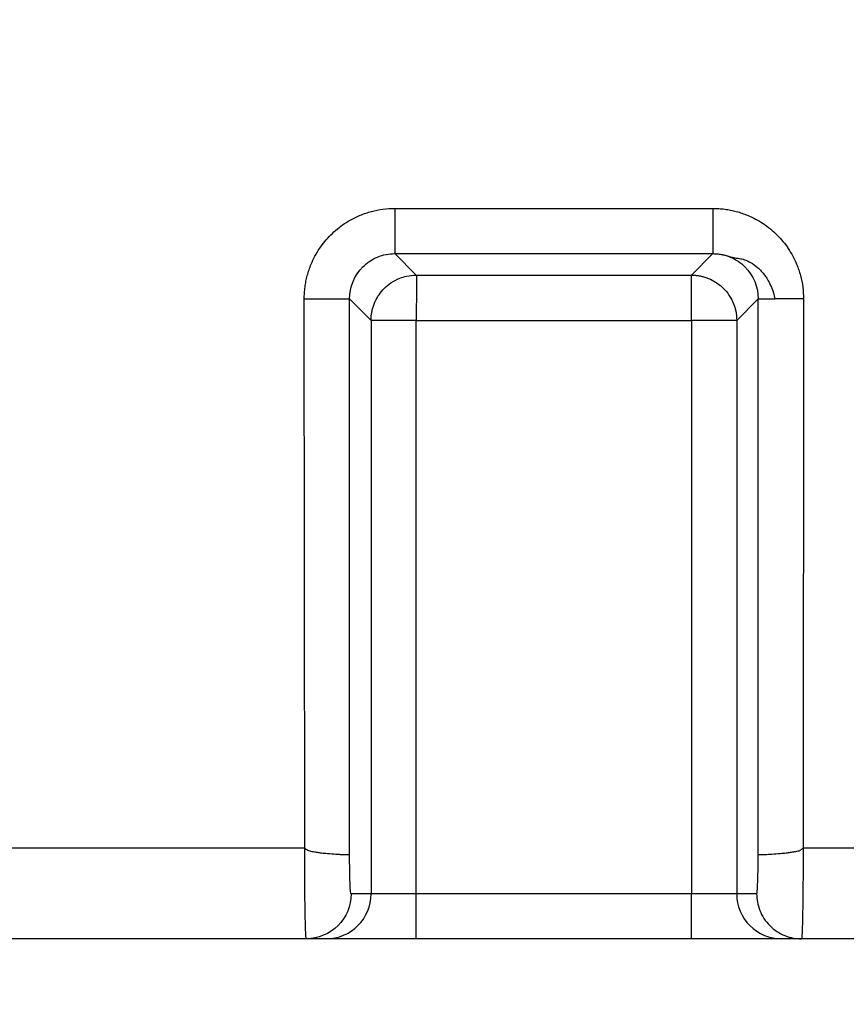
# Paper-space layout 'Web Drawing(2)' of a CAD drawing. Header units: millimetres. Extents: x 71 to 1085, y 76 to 849.
# Tile 6 of 63: x 362 to 380, y 141 to 163. Entities that reach past the tile are written whole.
import ezdxf

# ---------------------------------------------------------------- set-up
doc = ezdxf.new("R2010")
doc.units = ezdxf.units.MM
doc.layers.add('DIMENSIONS', color=140, linetype='Continuous', lineweight=25)
doc.styles.add('SLDTEXTSTYLE0', font='TXT', dxfattribs={"width": 0.75})
doc.dimstyles.new('SLDDIMSTYLE2', dxfattribs={"dimtxt": 10, "dimasz": 10, "dimexe": 0, "dimexo": 0.0625, "dimgap": 2.5, "dimtad": 0, "dimtih": 1, "dimtoh": 1, "dimdec": 1, "dimrnd": 1e-09, "dimzin": 12, "dimdsep": 46, "dimtxsty": 'SLDTEXTSTYLE0', "dimsah": 1, "dimcen": 0.09, "dimadec": 0, "dimazin": 3, "dimtfac": 1, "dimtdec": 1, "dimtofl": 0, "dimtmove": 0, "dimatfit": 3, "dimfxl": 0, "dimfrac": 2, "dimtolj": 1, "dimtzin": 12, "dimarcsym": 0})
doc.dimstyles.new('SLDDIMSTYLE3', dxfattribs={"dimtxt": 10, "dimasz": 10, "dimexe": 0, "dimexo": 0.0625, "dimgap": 2.5, "dimtad": 0, "dimtih": 1, "dimtoh": 1, "dimdec": 1, "dimrnd": 1e-09, "dimzin": 4, "dimdsep": 46, "dimtxsty": 'SLDTEXTSTYLE0', "dimsah": 1, "dimcen": 0.09, "dimadec": 0, "dimazin": 1, "dimtfac": 1, "dimtdec": 1, "dimtmove": 0, "dimatfit": 0, "dimfxl": 0, "dimfrac": 2, "dimtolj": 1, "dimtzin": 12, "dimarcsym": 0})

# ---------------------------------------------------------------- blocks, each defined once
blk = doc.blocks.new('_D_23')
at = {"layer": 'DIMENSIONS'}
for p, q in [((387.505, 192.232), (387.505, 117.271)), ((332.505, 191.382), (332.505, 117.271)), ((278.713, 121.919), (275.666, 121.919)), ((275.666, 121.919), (275.666, 106.044)), ((304.574, 121.919), (307.621, 121.919)), ((307.621, 121.919), (307.621, 106.044)), ((332.505, 120.446), (312.468, 120.446)), ((387.505, 120.446), (406.736, 120.446)), ((275.666, 106.044), (278.713, 106.044)), ((307.621, 106.044), (304.574, 106.044))]:
    blk.add_line(p, q, dxfattribs=at)
for points in [[(332.505, 120.446), (322.505, 121.985), (322.505, 118.908)], [(387.505, 120.446), (397.505, 118.908), (397.505, 121.985)]]:
    blk.add_solid(points, dxfattribs=at)
at = {"layer": 'DIMENSIONS', "char_height": 10, "attachment_point": 1, "style": 'SLDTEXTSTYLE0'}
for s, insert in [('55.0', (278.713, 136.84)), ('2.17', (278.713, 118.934))]:
    blk.add_mtext(s, dxfattribs=dict(at, insert=insert))
blk = doc.blocks.new('_D_25')
at = {"layer": 'DIMENSIONS'}
for p, q in [((332.505, 191.382), (332.505, 87.271)), ((456.005, 189.842), (456.005, 87.271)), ((381.324, 91.919), (378.277, 91.919)), ((378.277, 91.919), (378.277, 76.044)), ((407.185, 91.919), (410.232, 91.919)), ((410.232, 91.919), (410.232, 76.044)), ((332.505, 90.446), (373.431, 90.446)), ((456.005, 90.446), (415.079, 90.446)), ((378.277, 76.044), (381.324, 76.044)), ((410.232, 76.044), (407.185, 76.044))]:
    blk.add_line(p, q, dxfattribs=at)
for points in [[(332.505, 90.446), (342.505, 88.908), (342.505, 91.985)], [(456.005, 90.446), (446.005, 91.985), (446.005, 88.908)]]:
    blk.add_solid(points, dxfattribs=at)
at = {"layer": 'DIMENSIONS', "char_height": 10, "attachment_point": 1, "style": 'SLDTEXTSTYLE0'}
for s, insert in [('123.5', (377.63, 106.84)), ('4.86', (381.324, 88.934))]:
    blk.add_mtext(s, dxfattribs=dict(at, insert=insert))

psp = doc.layouts.new('Web Drawing(2)')

# ---------------------------------------------------------------- linework, layer by layer
for p, q in [((370.497, 158.577), (370.497, 157.577)), ((370.497, 158.577), (377.513, 158.577)), ((370.497, 157.577), (377.513, 157.577)), ((370.497, 157.577), (370.97, 157.103)), ((377.039, 157.103), (377.513, 157.577)), ((370.97, 157.103), (377.039, 157.103)), ((377.039, 156.799), (377.039, 157.103)), ((368.508, 144.451), (368.498, 156.578)), ((369.497, 144.312), (369.497, 156.578)), ((369.497, 156.578), (369.971, 156.104)), ((378.512, 156.578), (378.039, 156.104)), ((378.512, 144.312), (378.512, 156.578)), ((379.512, 156.578), (379.502, 144.451)), ((369.971, 156.104), (369.971, 143.441)), ((370.276, 156.104), (369.971, 156.104)), ((370.97, 156.104), (377.039, 156.104)), ((370.97, 143.441), (370.97, 156.104)), ((377.039, 156.104), (377.039, 143.441)), ((378.039, 156.104), (378.039, 143.441)), ((368.508, 144.451), (218.613, 144.451)), ((395.508, 144.451), (379.502, 144.451)), ((369.971, 143.441), (369.532, 143.441)), ((370.97, 143.441), (369.971, 143.441)), ((370.97, 142.451), (370.97, 143.441)), ((377.039, 143.441), (370.97, 143.441)), ((378.039, 143.441), (377.039, 143.441)), ((377.039, 142.451), (377.039, 143.441)), ((378.477, 143.441), (378.039, 143.441)), ((368.543, 142.451), (218.561, 142.451)), ((368.982, 142.451), (368.543, 142.451)), ((377.039, 142.451), (370.97, 142.451)), ((379.467, 142.451), (379.028, 142.451)), ((395.543, 142.451), (379.467, 142.451))]:
    psp.add_line(p, q)
for centre, start, end in [((368.981, 143.441), 270.0175, 0.0175), ((379.028, 143.441), 179.9825, 269.9825)]:
    psp.add_arc(centre, 0.99, start, end)
for points, knots in [([(368.498, 156.578), (368.499, 156.622), (368.5, 156.709), (368.513, 156.839), (368.534, 156.968), (368.564, 157.095), (368.602, 157.22), (368.679, 157.424), (368.823, 157.696), (369.074, 158), (369.378, 158.251), (369.688, 158.416), (369.978, 158.514), (370.235, 158.567), (370.409, 158.573), (370.497, 158.577)], [0, 0, 0, 0, 0.04197, 0.083586, 0.125027, 0.166474, 0.208108, 0.250109, 0.374983, 0.5, 0.62486, 0.749897, 0.833458, 0.916342, 1, 1, 1, 1]), ([(377.513, 158.577), (377.557, 158.576), (377.644, 158.574), (377.775, 158.561), (377.903, 158.54), (378.03, 158.51), (378.155, 158.472), (378.36, 158.395), (378.631, 158.251), (378.935, 158), (379.186, 157.696), (379.351, 157.386), (379.449, 157.097), (379.502, 156.84), (379.509, 156.665), (379.512, 156.578)], [0, 0, 0, 0, 0.041987, 0.083622, 0.125083, 0.166551, 0.208208, 0.250233, 0.375093, 0.50013, 0.62497, 0.750021, 0.833535, 0.916378, 1, 1, 1, 1]), ([(377.513, 158.577), (377.513, 158.461), (377.513, 158.336), (377.513, 158.095), (377.513, 157.979), (377.513, 157.785), (377.513, 157.708), (377.513, 157.606), (377.513, 157.581), (377.513, 157.577)], [0, 0, 0, 0, 0.25, 0.25, 0.5, 0.5, 0.75, 0.75, 1, 1, 1, 1]), ([(369.497, 156.578), (369.497, 156.84), (369.604, 157.1), (369.882, 157.378), (369.993, 157.452), (370.235, 157.552), (370.366, 157.577), (370.497, 157.577)], [0, 0, 0, 0, 0.5, 0.5, 0.75, 0.75, 1, 1, 1, 1]), ([(377.513, 157.577), (377.531, 157.577), (377.568, 157.576), (377.636, 157.571), (377.709, 157.56), (377.774, 157.545), (377.814, 157.533), (377.844, 157.523), (377.874, 157.513), (377.908, 157.502), (377.938, 157.495), (377.976, 157.489), (378.032, 157.479), (378.104, 157.472), (378.214, 157.446), (378.353, 157.383), (378.511, 157.269), (378.632, 157.137), (378.724, 156.998), (378.79, 156.87), (378.846, 156.725), (378.871, 156.623), (378.882, 156.578)], [0, 0, 0, 0, 0.025433, 0.054355, 0.098651, 0.133402, 0.151641, 0.159607, 0.179116, 0.197833, 0.223497, 0.257158, 0.300307, 0.355742, 0.425189, 0.506335, 0.601381, 0.720716, 0.772328, 0.84645, 0.932181, 1, 1, 1, 1]), ([(377.513, 157.577), (377.644, 157.577), (377.775, 157.552), (378.017, 157.452), (378.128, 157.378), (378.405, 157.1), (378.513, 156.84), (378.512, 156.578)], [0, 0, 0, 0, 0.25, 0.25, 0.5, 0.5, 1, 1, 1, 1]), ([(369.971, 156.104), (369.972, 156.133), (369.973, 156.19), (369.985, 156.274), (370.003, 156.358), (370.029, 156.442), (370.073, 156.549), (370.146, 156.677), (370.262, 156.816), (370.414, 156.942), (370.583, 157.031), (370.773, 157.091), (370.899, 157.099), (370.97, 157.103)], [0, 0, 0, 0, 0.054783, 0.109053, 0.163619, 0.219234, 0.276568, 0.384142, 0.50023, 0.621152, 0.760091, 0.86254, 1, 1, 1, 1]), ([(370.97, 157.103), (370.971, 157.102), (370.971, 157.098), (370.971, 157.084), (370.971, 157.066), (370.971, 157.046), (370.97, 157.005), (370.971, 156.93), (370.97, 156.797), (370.971, 156.641), (370.97, 156.464), (370.97, 156.285), (370.97, 156.164), (370.97, 156.104)], [0, 0, 0, 0, 0.059332, 0.113082, 0.161215, 0.203735, 0.240684, 0.379299, 0.500141, 0.637806, 0.763953, 0.882663, 1, 1, 1, 1]), ([(377.039, 157.103), (377.068, 157.103), (377.125, 157.101), (377.21, 157.09), (377.294, 157.071), (377.377, 157.045), (377.484, 157.002), (377.612, 156.928), (377.751, 156.812), (377.877, 156.66), (377.966, 156.491), (378.026, 156.302), (378.034, 156.176), (378.039, 156.104)], [0, 0, 0, 0, 0.054783, 0.109053, 0.163619, 0.219234, 0.276568, 0.384142, 0.50023, 0.621152, 0.760091, 0.86254, 1, 1, 1, 1]), ([(368.498, 156.578), (368.614, 156.578), (368.738, 156.578), (368.979, 156.578), (369.096, 156.578), (369.289, 156.578), (369.366, 156.578), (369.468, 156.578), (369.493, 156.578), (369.497, 156.578)], [0, 0, 0, 0, 0.25, 0.25, 0.5, 0.5, 0.75, 0.75, 1, 1, 1, 1]), ([(378.512, 156.578), (378.517, 156.578), (378.552, 156.578), (378.681, 156.578), (378.774, 156.578), (378.882, 156.578)], [0, 0, 0, 0, 0.5, 0.5, 1, 1, 1, 1]), ([(378.039, 156.104), (378.03, 156.104), (377.918, 156.104), (377.55, 156.104), (377.295, 156.104), (377.039, 156.104)], [0, 0, 0, 0, 0.5, 0.5, 1, 1, 1, 1]), ([(368.543, 142.451), (368.542, 142.452), (368.54, 142.454), (368.538, 142.47), (368.535, 142.494), (368.533, 142.525), (368.531, 142.563), (368.529, 142.606), (368.527, 142.654), (368.526, 142.705), (368.524, 142.759), (368.523, 142.815), (368.521, 142.872), (368.52, 142.929), (368.519, 142.986), (368.517, 143.087), (368.515, 143.245), (368.512, 143.471), (368.51, 143.709), (368.509, 143.955), (368.508, 144.203), (368.508, 144.369), (368.508, 144.451)], [0, 0, 0, 0, 0.0462896, 0.0909828, 0.1340794, 0.1755795, 0.2154829, 0.2537895, 0.2904994, 0.3256125, 0.3591287, 0.3910479, 0.4213702, 0.4500955, 0.4772237, 0.5027548, 0.590004, 0.675503, 0.7592519, 0.8412509, 0.9215002, 1, 1, 1, 1]), ([(369.497, 144.312), (369.495, 144.311), (369.491, 144.309), (369.469, 144.306), (369.433, 144.305), (369.378, 144.305), (369.3, 144.308), (369.181, 144.314), (369.038, 144.324), (368.896, 144.339), (368.791, 144.353), (368.714, 144.367), (368.65, 144.378), (368.6, 144.387), (368.553, 144.414), (368.523, 144.438), (368.508, 144.451)], [0, 0, 0, 0, 0.063696, 0.134585, 0.212882, 0.298598, 0.391452, 0.490797, 0.645943, 0.73807, 0.797852, 0.863316, 0.894764, 0.92636, 0.960198, 1, 1, 1, 1]), ([(379.502, 144.451), (379.494, 144.445), (379.478, 144.433), (379.455, 144.414), (379.432, 144.399), (379.401, 144.385), (379.36, 144.377), (379.295, 144.367), (379.218, 144.353), (379.113, 144.339), (378.971, 144.324), (378.809, 144.312), (378.667, 144.306), (378.575, 144.305), (378.525, 144.307), (378.516, 144.311), (378.512, 144.312)], [0, 0, 0, 0, 0.019783, 0.039819, 0.056489, 0.073781, 0.105387, 0.136845, 0.202362, 0.262132, 0.354284, 0.509485, 0.655987, 0.787184, 0.901795, 1, 1, 1, 1]), ([(379.502, 144.451), (379.502, 144.402), (379.502, 144.303), (379.502, 144.155), (379.501, 144.006), (379.501, 143.858), (379.5, 143.711), (379.498, 143.568), (379.497, 143.427), (379.496, 143.292), (379.494, 143.163), (379.492, 143.041), (379.49, 142.924), (379.487, 142.81), (379.484, 142.701), (379.48, 142.601), (379.476, 142.52), (379.472, 142.463), (379.469, 142.455), (379.467, 142.451)], [0, 0, 0, 0, 0.046906, 0.094443, 0.142612, 0.191411, 0.240842, 0.290904, 0.341598, 0.392923, 0.444879, 0.497467, 0.55011, 0.609138, 0.674549, 0.746343, 0.824518, 0.909071, 1, 1, 1, 1]), ([(369.532, 143.441), (369.524, 143.441), (369.515, 143.531), (369.503, 143.848), (369.498, 144.073), (369.497, 144.312)], [0, 0, 0, 0, 0.5, 0.5, 1, 1, 1, 1]), ([(378.477, 143.441), (378.478, 143.442), (378.481, 143.444), (378.484, 143.456), (378.487, 143.476), (378.491, 143.513), (378.496, 143.579), (378.501, 143.686), (378.505, 143.817), (378.509, 143.969), (378.511, 144.135), (378.512, 144.253), (378.512, 144.312)], [0, 0, 0, 0, 0.0625957, 0.1247445, 0.1869482, 0.2497076, 0.3750465, 0.5007525, 0.6259808, 0.7515689, 0.8756635, 1, 1, 1, 1]), ([(369.532, 143.441), (369.532, 143.182), (369.426, 142.925), (369.059, 142.558), (368.802, 142.451), (368.543, 142.451)], [0, 0, 0, 0, 0.5, 0.5, 1, 1, 1, 1]), ([(378.477, 143.441), (378.477, 143.325), (378.499, 143.199), (378.595, 142.955), (378.671, 142.838), (378.864, 142.645), (378.981, 142.569), (379.224, 142.473), (379.35, 142.451), (379.467, 142.451)], [0, 0, 0, 0, 0.25, 0.25, 0.5, 0.5, 0.75, 0.75, 1, 1, 1, 1]), ([(370.97, 142.451), (370.921, 142.451), (370.823, 142.451), (370.677, 142.451), (370.533, 142.451), (370.391, 142.451), (370.173, 142.451), (369.891, 142.451), (369.579, 142.451), (369.321, 142.451), (369.153, 142.451), (369.054, 142.451), (368.999, 142.451), (368.987, 142.451), (368.982, 142.451)], [0, 0, 0, 0, 0.048364, 0.096345, 0.144206, 0.192214, 0.240634, 0.370255, 0.500047, 0.629668, 0.75946, 0.839807, 0.919576, 1, 1, 1, 1]), ([(379.028, 142.451), (379.025, 142.451), (379.02, 142.451), (378.998, 142.451), (378.966, 142.451), (378.923, 142.451), (378.841, 142.451), (378.689, 142.451), (378.431, 142.451), (378.118, 142.451), (377.807, 142.451), (377.526, 142.451), (377.284, 142.451), (377.121, 142.451), (377.039, 142.451)], [0, 0, 0, 0, 0.048364, 0.096345, 0.144206, 0.192214, 0.240634, 0.370255, 0.500047, 0.629668, 0.75946, 0.839807, 0.919576, 1, 1, 1, 1])]:
    psp.add_open_spline(points, degree=3, knots=knots)
for points in [[(377.039, 156.104), (377.039, 156.36), (377.039, 156.614), (377.039, 156.799)], [(379.512, 156.578), (379.285, 156.578), (379.058, 156.578), (378.882, 156.578)], [(370.97, 156.104), (370.715, 156.104), (370.46, 156.104), (370.276, 156.104)]]:
    psp.add_open_spline(points, degree=3)

# ---------------------------------------------------------------- dimensions: what is measured, and where the dimension line sits
at = {"layer": 'DIMENSIONS'}
for base, p1, p2, dimstyle, picture, middle in [((332.505, 120.446), (387.505, 193.502), (332.505, 192.652), 'SLDDIMSTYLE3', '_D_23', (291.644, 120.446)), ((456.005, 90.446), (332.505, 192.652), (456.005, 191.112), 'SLDDIMSTYLE2', '_D_25', (394.255, 90.446))]:
    dim = psp.add_linear_dim(base=base, p1=p1, p2=p2, dimstyle=dimstyle, dxfattribs=at)
    dim.commit()
    dim.dimension.update_dxf_attribs({"geometry": picture, "text_midpoint": middle, "dimtype": 160})

doc.saveas('drawing.dxf')
